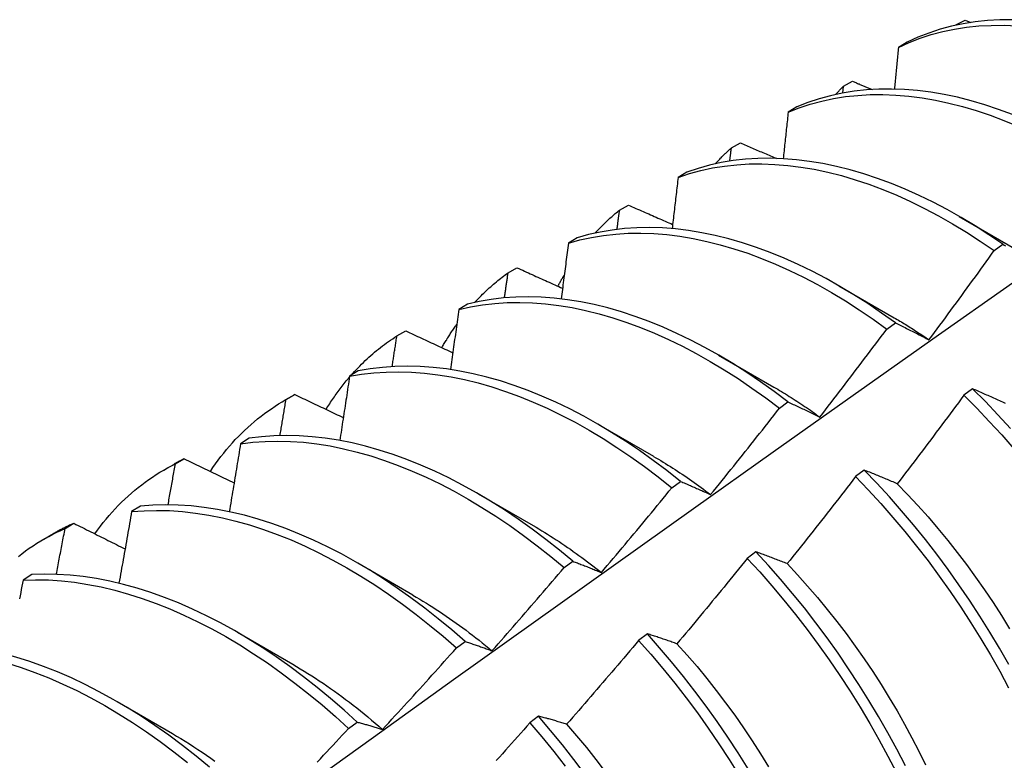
# Model space of a CAD drawing. Header units: inches. Extents: x 25 to 728, y 80 to 330.
# Tile 102 of 160: x 652.978 to 653.263, y 298.765 to 298.979. Entities that reach past the tile are written whole.
import ezdxf

# ---------------------------------------------------------------- set-up
doc = ezdxf.new("R2010")
doc.units = ezdxf.units.IN
doc.header["$MEASUREMENT"] = 0
doc.layers.add('Visible Edges(ANSI)', color=7, linetype='Continuous', lineweight=25)

msp = doc.modelspace()

# ---------------------------------------------------------------- linework, layer by layer
at = {"layer": 'Visible Edges(ANSI)'}
for p, q in [((653.24911, 298.97783), (653.25172, 298.97924)), ((653.25172, 298.97924), (653.25342, 298.97856)), ((653.24904, 298.97774), (653.24911, 298.97783)), ((653.24911, 298.97776), (653.24911, 298.97783)), ((653.23501, 298.97285), (653.23246, 298.97136)), ((653.21658, 298.96012), (653.21918, 298.96154)), ((653.21636, 298.95814), (653.21658, 298.96012)), ((653.2031, 298.95414), (653.20055, 298.95264)), ((653.18414, 298.94228), (653.18673, 298.94371)), ((653.17127, 298.93528), (653.16873, 298.93377)), ((653.15179, 298.9243), (653.15438, 298.92574)), ((653.25005, 298.92246), (653.26601, 298.91323)), ((653.13951, 298.91627), (653.13697, 298.91474)), ((653.26015, 298.9126), (653.26264, 298.91441)), ((653.11954, 298.90618), (653.12211, 298.90763)), ((653.21525, 298.90242), (653.23121, 298.89319)), ((653.10782, 298.89711), (653.10529, 298.89557)), ((653.2291, 298.88986), (653.23158, 298.89168)), ((653.08737, 298.88791), (653.08994, 298.88938)), ((653.18045, 298.88238), (653.19641, 298.87315)), ((653.07621, 298.87779), (653.07368, 298.87624)), ((653.25389, 298.87264), (653.25139, 298.87077)), ((653.05481, 298.86923), (653.0576, 298.87083)), ((653.05529, 298.8695), (653.05785, 298.87098)), ((653.05785, 298.87098), (653.0576, 298.87083)), ((653.19802, 298.867), (653.2005, 298.86883)), ((653.14565, 298.86235), (653.16161, 298.85311)), ((653.04465, 298.85833), (653.04213, 298.85676)), ((653.02001, 298.84919), (653.0228, 298.85079)), ((653.0233, 298.85094), (653.02585, 298.85243)), ((653.22259, 298.84912), (653.22008, 298.84723)), ((653.16691, 298.84402), (653.1694, 298.84586)), ((653.11085, 298.84231), (653.12682, 298.83307)), ((653.01316, 298.83871), (653.01064, 298.83713)), ((652.99138, 298.83224), (652.99393, 298.83374)), ((652.98522, 298.82915), (652.988, 298.83075)), ((653.19123, 298.8255), (653.18872, 298.8236)), ((653.07605, 298.82227), (653.09202, 298.81303)), ((653.13577, 298.82092), (653.13826, 298.82277)), ((652.98173, 298.81893), (652.97922, 298.81734)), ((653.04125, 298.80223), (653.05722, 298.79299)), ((653.15983, 298.80178), (653.15731, 298.79988)), ((653.1046, 298.79771), (653.10709, 298.79958)), ((653.00646, 298.78219), (653.02242, 298.77295)), ((653.07339, 298.7744), (653.07589, 298.77627)), ((653.12837, 298.77798), (653.12585, 298.77607))]:
    msp.add_line(p, q, dxfattribs=at)
at = {"layer": 'Visible Edges(ANSI)', "flags": 128}
for points in [[(653.2655, 298.97935), (653.26184, 298.97932), (653.25823, 298.97912), (653.25469, 298.97874), (653.25122, 298.97819), (653.24782, 298.97746), (653.24449, 298.97657), (653.24125, 298.9755), (653.23809, 298.97426), (653.23501, 298.97285)], [(653.23246, 298.97136), (653.23554, 298.97276), (653.2387, 298.97398), (653.24195, 298.97504), (653.24528, 298.97592), (653.24869, 298.97663), (653.25217, 298.97717), (653.25572, 298.97753), (653.25933, 298.97772), (653.263, 298.97774), (653.26672, 298.97759)], [(653.23246, 298.97136), (653.23241, 298.97086), (653.23236, 298.97036), (653.23232, 298.96986), (653.23227, 298.96936), (653.23222, 298.96885), (653.23217, 298.96835), (653.23213, 298.96785), (653.23208, 298.96735), (653.23203, 298.96685), (653.23198, 298.96634), (653.23194, 298.96584), (653.23189, 298.96534), (653.23184, 298.96484), (653.23179, 298.96433), (653.23174, 298.96383), (653.23169, 298.96333), (653.23164, 298.96282), (653.2316, 298.96232), (653.23155, 298.96182), (653.2315, 298.96131), (653.23145, 298.96081), (653.2314, 298.96031), (653.23135, 298.9598), (653.2313, 298.9593)], [(653.21918, 298.96154), (653.21941, 298.96145), (653.21965, 298.96135), (653.21989, 298.96125), (653.22013, 298.96115), (653.22037, 298.96105), (653.2206, 298.96095), (653.22084, 298.96085), (653.22108, 298.96076), (653.22132, 298.96066), (653.22155, 298.96056), (653.22179, 298.96046), (653.22203, 298.96036), (653.22227, 298.96026), (653.22251, 298.96016), (653.22274, 298.96007), (653.22298, 298.95997), (653.22322, 298.95987), (653.22346, 298.95977), (653.2237, 298.95967), (653.22393, 298.95957), (653.22417, 298.95948), (653.22441, 298.95938), (653.22465, 298.95928), (653.22489, 298.95918)], [(653.26544, 298.95193), (653.26144, 298.95343), (653.25745, 298.95476), (653.25349, 298.95592), (653.24955, 298.95692), (653.24565, 298.95774), (653.24179, 298.95839), (653.23797, 298.95887), (653.2342, 298.95918), (653.23048, 298.95931), (653.22682, 298.95927), (653.22322, 298.95906), (653.21968, 298.95867), (653.21621, 298.95811), (653.21282, 298.95737), (653.2095, 298.95647), (653.20626, 298.95539), (653.2031, 298.95414)], [(653.21424, 298.95771), (653.21433, 298.95781), (653.21443, 298.95791), (653.21452, 298.95802), (653.21462, 298.95812), (653.21472, 298.95822), (653.21481, 298.95832), (653.21491, 298.95843), (653.21501, 298.95853), (653.2151, 298.95863), (653.2152, 298.95873), (653.2153, 298.95883), (653.21539, 298.95893), (653.21549, 298.95903), (653.21559, 298.95913), (653.21569, 298.95923), (653.21579, 298.95933), (653.21588, 298.95943), (653.21598, 298.95953), (653.21608, 298.95963), (653.21618, 298.95973), (653.21628, 298.95983), (653.21638, 298.95993), (653.21648, 298.96002), (653.21658, 298.96012)], [(653.20055, 298.95264), (653.20372, 298.95387), (653.20696, 298.95494), (653.21029, 298.95583), (653.21369, 298.95655), (653.21716, 298.9571), (653.2207, 298.95748), (653.22431, 298.95768), (653.22798, 298.95771), (653.2317, 298.95756), (653.23548, 298.95724), (653.2393, 298.95675), (653.24316, 298.95608), (653.24706, 298.95525), (653.251, 298.95424), (653.25496, 298.95306), (653.25895, 298.95172), (653.26296, 298.95021), (653.26699, 298.94854)], [(653.20055, 298.95264), (653.2005, 298.95208), (653.20044, 298.95152), (653.20038, 298.95096), (653.20032, 298.9504), (653.20026, 298.94984), (653.2002, 298.94927), (653.20014, 298.94871), (653.20008, 298.94815), (653.20002, 298.94759), (653.19996, 298.94703), (653.1999, 298.94647), (653.19984, 298.94591), (653.19978, 298.94534), (653.19972, 298.94478), (653.19966, 298.94422), (653.1996, 298.94366), (653.19954, 298.9431), (653.19948, 298.94253), (653.19942, 298.94197), (653.19936, 298.94141), (653.1993, 298.94085), (653.19924, 298.94028), (653.19918, 298.93972), (653.19912, 298.93916)], [(653.17944, 298.93767), (653.17963, 298.93787), (653.17982, 298.93807), (653.18, 298.93827), (653.18019, 298.93847), (653.18038, 298.93867), (653.18058, 298.93887), (653.18077, 298.93907), (653.18096, 298.93927), (653.18115, 298.93946), (653.18135, 298.93966), (653.18154, 298.93985), (653.18174, 298.94004), (653.18193, 298.94024), (653.18213, 298.94043), (653.18233, 298.94062), (653.18253, 298.9408), (653.18273, 298.94099), (653.18293, 298.94118), (653.18313, 298.94137), (653.18333, 298.94155), (653.18353, 298.94173), (653.18373, 298.94192), (653.18393, 298.9421), (653.18414, 298.94228)], [(653.18367, 298.93846), (653.18369, 298.93862), (653.18371, 298.93878), (653.18373, 298.93894), (653.18375, 298.93909), (653.18377, 298.93925), (653.18379, 298.93941), (653.18381, 298.93957), (653.18383, 298.93973), (653.18385, 298.93989), (653.18387, 298.94005), (653.18389, 298.94021), (653.18391, 298.94037), (653.18393, 298.94053), (653.18395, 298.94069), (653.18396, 298.94085), (653.18398, 298.94101), (653.184, 298.94117), (653.18402, 298.94132), (653.18404, 298.94148), (653.18406, 298.94164), (653.18408, 298.9418), (653.1841, 298.94196), (653.18412, 298.94212), (653.18414, 298.94228)], [(653.18673, 298.94371), (653.18716, 298.94353), (653.1876, 298.94334), (653.18804, 298.94315), (653.18847, 298.94297), (653.18891, 298.94278), (653.18935, 298.94259), (653.18978, 298.94241), (653.19022, 298.94222), (653.19066, 298.94203), (653.1911, 298.94185), (653.19153, 298.94166), (653.19197, 298.94147), (653.19241, 298.94129), (653.19285, 298.9411), (653.19328, 298.94091), (653.19372, 298.94073), (653.19416, 298.94054), (653.1946, 298.94036), (653.19503, 298.94017), (653.19547, 298.93998), (653.19591, 298.9398), (653.19635, 298.93961), (653.19679, 298.93943), (653.19723, 298.93924)], [(653.26264, 298.91441), (653.25863, 298.91714), (653.25462, 298.91972), (653.25058, 298.92215), (653.24655, 298.92443), (653.2425, 298.92656), (653.23846, 298.92853), (653.23443, 298.93034), (653.23041, 298.93199), (653.2264, 298.93347), (653.22241, 298.93479), (653.21845, 298.93595), (653.21452, 298.93693), (653.21062, 298.93775), (653.20677, 298.93839), (653.20295, 298.93886), (653.19918, 298.93915), (653.19547, 298.93928), (653.19181, 298.93923), (653.18821, 298.939), (653.18468, 298.9386), (653.18121, 298.93803), (653.17782, 298.93729), (653.1745, 298.93637), (653.17127, 298.93528)], [(653.16873, 298.93377), (653.17197, 298.93484), (653.17529, 298.93575), (653.17869, 298.93648), (653.18216, 298.93704), (653.18569, 298.93742), (653.1893, 298.93763), (653.19296, 298.93767), (653.19668, 298.93753), (653.20045, 298.93722), (653.20427, 298.93674), (653.20813, 298.93609), (653.21203, 298.93526), (653.21597, 298.93426), (653.21993, 298.9331), (653.22392, 298.93177), (653.22793, 298.93027), (653.23195, 298.92861), (653.23598, 298.92678), (653.24002, 298.9248), (653.24407, 298.92266), (653.2481, 298.92037), (653.25213, 298.91793), (653.25615, 298.91534), (653.26015, 298.9126)], [(653.16873, 298.93377), (653.16866, 298.93315), (653.16858, 298.93253), (653.16851, 298.93192), (653.16844, 298.9313), (653.16837, 298.93068), (653.1683, 298.93006), (653.16823, 298.92945), (653.16815, 298.92883), (653.16808, 298.92821), (653.16801, 298.92759), (653.16794, 298.92697), (653.16786, 298.92636), (653.16779, 298.92574), (653.16772, 298.92512), (653.16765, 298.9245), (653.16757, 298.92388), (653.1675, 298.92326), (653.16743, 298.92264), (653.16735, 298.92203), (653.16728, 298.92141), (653.1672, 298.92079), (653.16713, 298.92017), (653.16706, 298.91955), (653.16698, 298.91893)], [(653.14464, 298.91763), (653.14492, 298.91793), (653.1452, 298.91823), (653.14549, 298.91853), (653.14577, 298.91883), (653.14606, 298.91912), (653.14635, 298.91941), (653.14663, 298.9197), (653.14693, 298.91999), (653.14722, 298.92028), (653.14751, 298.92056), (653.14781, 298.92084), (653.14811, 298.92112), (653.1484, 298.9214), (653.14871, 298.92167), (653.14901, 298.92195), (653.14931, 298.92222), (653.14962, 298.92248), (653.14992, 298.92275), (653.15023, 298.92301), (653.15054, 298.92327), (653.15085, 298.92353), (653.15116, 298.92379), (653.15148, 298.92405), (653.15179, 298.9243)], [(653.15106, 298.91872), (653.15109, 298.91895), (653.15112, 298.91918), (653.15115, 298.91942), (653.15118, 298.91965), (653.15121, 298.91988), (653.15124, 298.92011), (653.15127, 298.92035), (653.1513, 298.92058), (653.15133, 298.92081), (653.15136, 298.92104), (653.15139, 298.92128), (653.15142, 298.92151), (653.15146, 298.92174), (653.15149, 298.92197), (653.15152, 298.92221), (653.15155, 298.92244), (653.15158, 298.92267), (653.15161, 298.9229), (653.15164, 298.92314), (653.15167, 298.92337), (653.1517, 298.9236), (653.15173, 298.92383), (653.15176, 298.92407), (653.15179, 298.9243)], [(653.15438, 298.92574), (653.1549, 298.92551), (653.15543, 298.92527), (653.15596, 298.92504), (653.15649, 298.92481), (653.15702, 298.92457), (653.15755, 298.92434), (653.15809, 298.92411), (653.15862, 298.92388), (653.15915, 298.92364), (653.15968, 298.92341), (653.16021, 298.92318), (653.16074, 298.92294), (653.16127, 298.92271), (653.1618, 298.92248), (653.16234, 298.92224), (653.16287, 298.92201), (653.1634, 298.92178), (653.16393, 298.92155), (653.16446, 298.92131), (653.165, 298.92108), (653.16553, 298.92085), (653.16606, 298.92062), (653.1666, 298.92038), (653.16713, 298.92015)], [(653.23158, 298.89168), (653.2276, 298.89454), (653.2236, 298.89726), (653.21958, 298.89983), (653.21555, 298.90225), (653.21151, 298.90452), (653.20747, 298.90664), (653.20343, 298.9086), (653.19939, 298.9104), (653.19537, 298.91204), (653.19136, 298.91352), (653.18738, 298.91483), (653.18342, 298.91597), (653.17949, 298.91695), (653.1756, 298.91775), (653.17174, 298.91838), (653.16793, 298.91884), (653.16416, 298.91913), (653.16045, 298.91924), (653.15679, 298.91918), (653.1532, 298.91894), (653.14967, 298.91854), (653.14621, 298.91795), (653.14282, 298.9172), (653.13951, 298.91627)], [(653.13697, 298.91474), (653.14029, 298.91566), (653.14368, 298.9164), (653.14715, 298.91697), (653.15068, 298.91736), (653.15428, 298.91759), (653.15794, 298.91763), (653.16166, 298.91751), (653.16543, 298.91721), (653.16924, 298.91674), (653.1731, 298.91609), (653.177, 298.91527), (653.18093, 298.91429), (653.18489, 298.91313), (653.18888, 298.91181), (653.19289, 298.91032), (653.19691, 298.90867), (653.20095, 298.90686), (653.20499, 298.90488), (653.20903, 298.90275), (653.21307, 298.90047), (653.2171, 298.89804), (653.22112, 298.89545), (653.22512, 298.89273), (653.2291, 298.88986)], [(653.13697, 298.91474), (653.13689, 298.91407), (653.1368, 298.9134), (653.13672, 298.91273), (653.13663, 298.91206), (653.13655, 298.91139), (653.13646, 298.91072), (653.13638, 298.91005), (653.13629, 298.90937), (653.1362, 298.9087), (653.13612, 298.90803), (653.13603, 298.90736), (653.13595, 298.90669), (653.13586, 298.90601), (653.13577, 298.90534), (653.13568, 298.90467), (653.1356, 298.904), (653.13551, 298.90332), (653.13542, 298.90265), (653.13533, 298.90198), (653.13525, 298.9013), (653.13516, 298.90063), (653.13507, 298.89996), (653.13498, 298.89928), (653.13489, 298.89861)], [(653.2413, 298.88679), (653.2421, 298.88785), (653.24289, 298.88892), (653.24369, 298.88999), (653.24448, 298.89106), (653.24527, 298.89213), (653.24606, 298.8932), (653.24685, 298.89428), (653.24764, 298.89535), (653.24843, 298.89642), (653.24922, 298.8975), (653.25, 298.89857), (653.25079, 298.89965), (653.25157, 298.90072), (653.25236, 298.9018), (653.25314, 298.90288), (653.25392, 298.90395), (653.25471, 298.90503), (653.25549, 298.90611), (653.25627, 298.90719), (653.25704, 298.90827), (653.25782, 298.90935), (653.2586, 298.91043), (653.25938, 298.91152), (653.26015, 298.9126)], [(653.26264, 298.91441), (653.26305, 298.9142), (653.26347, 298.91398)], [(653.12211, 298.90763), (653.12266, 298.90738), (653.12321, 298.90713), (653.12376, 298.90689), (653.1243, 298.90664), (653.12485, 298.90639), (653.1254, 298.90614), (653.12595, 298.90589), (653.1265, 298.90565), (653.12704, 298.9054), (653.12759, 298.90515), (653.12814, 298.9049), (653.12869, 298.90466), (653.12924, 298.90441), (653.12979, 298.90416), (653.13034, 298.90391), (653.13089, 298.90366), (653.13144, 298.90342), (653.13199, 298.90317), (653.13254, 298.90292), (653.13309, 298.90267), (653.13364, 298.90243), (653.13419, 298.90218), (653.13474, 298.90193), (653.1353, 298.90169)], [(653.10984, 298.89759), (653.11021, 298.89799), (653.11059, 298.89839), (653.11097, 298.89878), (653.11135, 298.89917), (653.11173, 298.89956), (653.11212, 298.89995), (653.11251, 298.90032), (653.1129, 298.9007), (653.1133, 298.90107), (653.11369, 298.90144), (653.11409, 298.9018), (653.1145, 298.90216), (653.1149, 298.90252), (653.11531, 298.90287), (653.11572, 298.90322), (653.11614, 298.90356), (653.11655, 298.90391), (653.11697, 298.90424), (653.11739, 298.90457), (653.11782, 298.9049), (653.11824, 298.90523), (653.11867, 298.90555), (653.1191, 298.90586), (653.11954, 298.90618)], [(653.1185, 298.89891), (653.11854, 298.89922), (653.11859, 298.89952), (653.11863, 298.89982), (653.11867, 298.90012), (653.11872, 298.90043), (653.11876, 298.90073), (653.1188, 298.90103), (653.11885, 298.90134), (653.11889, 298.90164), (653.11893, 298.90194), (653.11898, 298.90224), (653.11902, 298.90255), (653.11906, 298.90285), (653.11911, 298.90315), (653.11915, 298.90345), (653.11919, 298.90376), (653.11924, 298.90406), (653.11928, 298.90436), (653.11932, 298.90466), (653.11936, 298.90497), (653.11941, 298.90527), (653.11945, 298.90557), (653.11949, 298.90587), (653.11954, 298.90618)], [(653.13395, 298.90229), (653.13403, 298.90243), (653.1341, 298.90257), (653.13418, 298.90271), (653.13425, 298.90285), (653.13433, 298.90299), (653.13441, 298.90313), (653.13448, 298.90327), (653.13456, 298.90341), (653.13463, 298.90355), (653.13471, 298.90369), (653.13479, 298.90383), (653.13486, 298.90397), (653.13494, 298.90411), (653.13502, 298.90425), (653.1351, 298.90439), (653.13518, 298.90453), (653.13525, 298.90466), (653.13533, 298.9048), (653.13541, 298.90494), (653.13549, 298.90508), (653.13557, 298.90521), (653.13565, 298.90535), (653.13573, 298.90549), (653.13581, 298.90562)], [(652.82437, 298.58634), (652.84779, 298.60342), (652.87118, 298.62045), (652.89454, 298.63745), (652.91788, 298.65441), (652.94119, 298.67133), (652.96447, 298.68821), (652.98774, 298.70505), (653.01098, 298.72184), (653.03419, 298.73858), (653.05739, 298.75528), (653.08057, 298.77194), (653.10373, 298.78854), (653.12688, 298.80509), (653.15001, 298.82159), (653.17313, 298.83804), (653.19623, 298.85444), (653.21933, 298.87078), (653.24241, 298.88707), (653.26548, 298.9033)], [(653.2005, 298.86883), (653.19655, 298.87182), (653.19256, 298.87467), (653.18856, 298.87737), (653.18454, 298.87994), (653.18051, 298.88235), (653.17647, 298.88461), (653.17243, 298.88672), (653.16839, 298.88867), (653.16436, 298.89047), (653.16033, 298.8921), (653.15633, 298.89356), (653.15235, 298.89486), (653.14839, 298.896), (653.14446, 298.89696), (653.14057, 298.89775), (653.13671, 298.89837), (653.1329, 298.89882), (653.12914, 298.8991), (653.12543, 298.8992), (653.12178, 298.89913), (653.11819, 298.89889), (653.11466, 298.89847), (653.11121, 298.89787), (653.10782, 298.89711)], [(653.10529, 298.89557), (653.10519, 298.89485), (653.10509, 298.89412), (653.10499, 298.8934), (653.10489, 298.89268), (653.10479, 298.89196), (653.10469, 298.89123), (653.10459, 298.89051), (653.10449, 298.88979), (653.10439, 298.88906), (653.10429, 298.88834), (653.10419, 298.88762), (653.10408, 298.88689), (653.10398, 298.88617), (653.10388, 298.88545), (653.10378, 298.88472), (653.10368, 298.884), (653.10357, 298.88327), (653.10347, 298.88255), (653.10337, 298.88182), (653.10326, 298.8811), (653.10316, 298.88037), (653.10306, 298.87965), (653.10295, 298.87892), (653.10285, 298.8782)], [(653.10529, 298.89557), (653.10868, 298.89632), (653.11214, 298.8969), (653.11567, 298.89731), (653.11927, 298.89754), (653.12293, 298.8976), (653.12664, 298.89748), (653.1304, 298.89719), (653.13422, 298.89673), (653.13807, 298.8961), (653.14197, 298.89529), (653.1459, 298.89431), (653.14986, 298.89317), (653.15385, 298.89185), (653.15785, 298.89038), (653.16187, 298.88873), (653.16591, 298.88693), (653.16995, 298.88497), (653.17399, 298.88284), (653.17803, 298.88057), (653.18206, 298.87815), (653.18608, 298.87557), (653.19008, 298.87285), (653.19406, 298.86999), (653.19802, 298.867)], [(653.23121, 298.8932), (653.23163, 298.89295), (653.23206, 298.8927), (653.23248, 298.89245), (653.2329, 298.8922), (653.23332, 298.89195), (653.23374, 298.89169), (653.23417, 298.89144), (653.23459, 298.89118), (653.23501, 298.89092), (653.23543, 298.89065), (653.23585, 298.89039), (653.23627, 298.89012), (653.23669, 298.88985), (653.23711, 298.88958), (653.23753, 298.88931), (653.23795, 298.88904), (653.23837, 298.88876), (653.23879, 298.88849), (653.23921, 298.88821), (653.23963, 298.88793), (653.24005, 298.88764), (653.24047, 298.88736), (653.24089, 298.88707), (653.2413, 298.88679)], [(653.1004, 298.88452), (653.10057, 298.88482), (653.10073, 298.88511), (653.1009, 298.8854), (653.10107, 298.88569), (653.10125, 298.88598), (653.10142, 298.88627), (653.10159, 298.88656), (653.10177, 298.88684), (653.10194, 298.88713), (653.10212, 298.88741), (653.1023, 298.88769), (653.10247, 298.88797), (653.10265, 298.88825), (653.10283, 298.88853), (653.10302, 298.88881), (653.1032, 298.88908), (653.10338, 298.88936), (653.10357, 298.88963), (653.10375, 298.8899), (653.10394, 298.89018), (653.10413, 298.89045), (653.10431, 298.89071), (653.1045, 298.89098), (653.10469, 298.89125)], [(653.20973, 298.86446), (653.21055, 298.86551), (653.21136, 298.86656), (653.21218, 298.86761), (653.21299, 298.86867), (653.21381, 298.86972), (653.21462, 298.87077), (653.21543, 298.87183), (653.21624, 298.87288), (653.21705, 298.87394), (653.21786, 298.875), (653.21867, 298.87605), (653.21947, 298.87711), (653.22028, 298.87817), (653.22109, 298.87923), (653.22189, 298.88029), (653.22269, 298.88135), (653.2235, 298.88241), (653.2243, 298.88347), (653.2251, 298.88454), (653.2259, 298.8856), (653.2267, 298.88666), (653.2275, 298.88773), (653.2283, 298.88879), (653.2291, 298.88986)], [(653.23158, 298.89168), (653.23198, 298.89149), (653.23237, 298.89129), (653.23277, 298.8911), (653.23317, 298.8909), (653.23357, 298.8907), (653.23397, 298.89051), (653.23437, 298.89031), (653.23477, 298.89011), (653.23518, 298.88991), (653.23558, 298.8897), (653.23598, 298.8895), (653.23639, 298.8893), (653.23679, 298.88909), (653.2372, 298.88889), (653.23761, 298.88868), (653.23802, 298.88848), (653.23842, 298.88827), (653.23883, 298.88806), (653.23924, 298.88785), (653.23965, 298.88764), (653.24006, 298.88743), (653.24048, 298.88721), (653.24089, 298.887), (653.2413, 298.88679)], [(653.0741, 298.8765), (653.0746, 298.87706), (653.0751, 298.87761), (653.07561, 298.87815), (653.07612, 298.87869), (653.07663, 298.87922), (653.07716, 298.87974), (653.07768, 298.88026), (653.07821, 298.88077), (653.07875, 298.88127), (653.07929, 298.88176), (653.07984, 298.88225), (653.08039, 298.88273), (653.08094, 298.8832), (653.0815, 298.88366), (653.08207, 298.88412), (653.08264, 298.88457), (653.08322, 298.88502), (653.0838, 298.88545), (653.08438, 298.88588), (653.08497, 298.8863), (653.08556, 298.88671), (653.08616, 298.88712), (653.08676, 298.88752), (653.08737, 298.88791)], [(653.086, 298.87904), (653.08606, 298.87941), (653.08612, 298.87978), (653.08617, 298.88015), (653.08623, 298.88052), (653.08629, 298.88089), (653.08635, 298.88126), (653.0864, 298.88163), (653.08646, 298.882), (653.08652, 298.88237), (653.08658, 298.88274), (653.08663, 298.88311), (653.08669, 298.88348), (653.08675, 298.88385), (653.0868, 298.88422), (653.08686, 298.88459), (653.08692, 298.88496), (653.08697, 298.88533), (653.08703, 298.8857), (653.08709, 298.88606), (653.08714, 298.88643), (653.0872, 298.8868), (653.08726, 298.88717), (653.08731, 298.88754), (653.08737, 298.88791)], [(653.08994, 298.88938), (653.0905, 298.88911), (653.09107, 298.88885), (653.09163, 298.88859), (653.0922, 298.88833), (653.09276, 298.88806), (653.09333, 298.8878), (653.0939, 298.88754), (653.09446, 298.88727), (653.09503, 298.88701), (653.09559, 298.88675), (653.09616, 298.88649), (653.09673, 298.88622), (653.09729, 298.88596), (653.09786, 298.8857), (653.09843, 298.88544), (653.099, 298.88517), (653.09956, 298.88491), (653.10013, 298.88465), (653.1007, 298.88439), (653.10127, 298.88412), (653.10184, 298.88386), (653.10241, 298.8836), (653.10297, 298.88334), (653.10354, 298.88307)], [(653.1694, 298.84586), (653.16547, 298.84897), (653.16151, 298.85195), (653.15753, 298.85479), (653.15352, 298.85749), (653.1495, 298.86004), (653.14547, 298.86245), (653.14143, 298.8647), (653.13739, 298.8668), (653.13335, 298.86874), (653.12932, 298.87053), (653.1253, 298.87215), (653.12129, 298.8736), (653.11731, 298.87489), (653.11335, 298.87602), (653.10943, 298.87697), (653.10554, 298.87775), (653.10169, 298.87837), (653.09788, 298.87881), (653.09412, 298.87907), (653.09042, 298.87916), (653.08677, 298.87908), (653.08318, 298.87883), (653.07966, 298.8784), (653.07621, 298.87779)], [(653.06689, 298.86668), (653.06715, 298.86709), (653.06741, 298.86751), (653.06767, 298.86792), (653.06793, 298.86833), (653.06819, 298.86873), (653.06846, 298.86914), (653.06873, 298.86954), (653.069, 298.86994), (653.06928, 298.87034), (653.06955, 298.87073), (653.06983, 298.87112), (653.07011, 298.87151), (653.07039, 298.8719), (653.07068, 298.87228), (653.07097, 298.87266), (653.07125, 298.87304), (653.07155, 298.87341), (653.07184, 298.87379), (653.07213, 298.87416), (653.07243, 298.87453), (653.07273, 298.87489), (653.07303, 298.87525), (653.07333, 298.87561), (653.07364, 298.87597)], [(653.07368, 298.87624), (653.07356, 298.87547), (653.07345, 298.8747), (653.07333, 298.87393), (653.07322, 298.87316), (653.0731, 298.87239), (653.07298, 298.87161), (653.07287, 298.87084), (653.07275, 298.87007), (653.07263, 298.8693), (653.07251, 298.86852), (653.0724, 298.86775), (653.07228, 298.86698), (653.07216, 298.86621), (653.07204, 298.86543), (653.07192, 298.86466), (653.0718, 298.86389), (653.07168, 298.86311), (653.07157, 298.86234), (653.07145, 298.86157), (653.07133, 298.86079), (653.07121, 298.86002), (653.07109, 298.85925), (653.07096, 298.85847), (653.07084, 298.8577)], [(653.07368, 298.87624), (653.07714, 298.87683), (653.08066, 298.87725), (653.08426, 298.87749), (653.08791, 298.87756), (653.09162, 298.87745), (653.09538, 298.87718), (653.09919, 298.87672), (653.10305, 298.8761), (653.10694, 298.8753), (653.11087, 298.87434), (653.11483, 298.8732), (653.11881, 298.8719), (653.12282, 298.87043), (653.12684, 298.8688), (653.13087, 298.867), (653.13491, 298.86505), (653.13895, 298.86294), (653.14299, 298.86067), (653.14702, 298.85825), (653.15104, 298.85569), (653.15505, 298.85298), (653.15903, 298.85013), (653.16298, 298.84714), (653.16691, 298.84402)], [(653.19641, 298.87314), (653.19697, 298.87282), (653.19753, 298.87249), (653.19809, 298.87216), (653.19864, 298.87183), (653.1992, 298.87149), (653.19976, 298.87115), (653.20032, 298.8708), (653.20087, 298.87045), (653.20143, 298.8701), (653.20199, 298.86975), (653.20254, 298.86939), (653.2031, 298.86903), (653.20365, 298.86867), (653.20421, 298.8683), (653.20476, 298.86793), (653.20532, 298.86756), (653.20587, 298.86718), (653.20642, 298.8668), (653.20698, 298.86642), (653.20753, 298.86604), (653.20808, 298.86565), (653.20863, 298.86525), (653.20918, 298.86486), (653.20973, 298.86446)], [(653.26347, 298.86837), (653.26304, 298.86856), (653.26262, 298.86876), (653.2622, 298.86895), (653.26177, 298.86914), (653.26135, 298.86933), (653.26093, 298.86952), (653.26051, 298.86971), (653.26009, 298.8699), (653.25967, 298.87009), (653.25925, 298.87028), (653.25883, 298.87047), (653.25842, 298.87065), (653.258, 298.87084), (653.25759, 298.87102), (653.25717, 298.8712), (653.25676, 298.87139), (653.25635, 298.87157), (653.25593, 298.87175), (653.25552, 298.87193), (653.25511, 298.87211), (653.2547, 298.87229), (653.2543, 298.87247), (653.25389, 298.87264)], [(653.26486, 298.86119), (653.26126, 298.86512), (653.2576, 298.86893), (653.25389, 298.87264)], [(653.05785, 298.87098), (653.05844, 298.8707), (653.05902, 298.87042), (653.0596, 298.87015), (653.06018, 298.86987), (653.06076, 298.86959), (653.06135, 298.86931), (653.06193, 298.86903), (653.06251, 298.86876), (653.06309, 298.86848), (653.06368, 298.8682), (653.06426, 298.86792), (653.06485, 298.86765), (653.06543, 298.86737), (653.06601, 298.86709), (653.0666, 298.86681), (653.06718, 298.86654), (653.06777, 298.86626), (653.06835, 298.86598), (653.06894, 298.8657), (653.06952, 298.86543), (653.07011, 298.86515), (653.0707, 298.86487), (653.07128, 298.86459), (653.07187, 298.86432)], [(653.25139, 298.87077), (653.25059, 298.86969), (653.2498, 298.86862), (653.249, 298.86754), (653.24821, 298.86647), (653.24741, 298.8654), (653.24661, 298.86433), (653.24581, 298.86326), (653.24501, 298.86219), (653.24421, 298.86112), (653.24341, 298.86005), (653.24261, 298.85898), (653.24181, 298.85792), (653.241, 298.85685), (653.2402, 298.85578), (653.23939, 298.85472), (653.23859, 298.85366), (653.23778, 298.85259), (653.23697, 298.85153), (653.23616, 298.85047), (653.23535, 298.8494), (653.23454, 298.84834), (653.23373, 298.84728), (653.23292, 298.84622), (653.23211, 298.84517)], [(653.25139, 298.87077), (653.2551, 298.86705), (653.25875, 298.86322), (653.26235, 298.85929), (653.26587, 298.85526)], [(653.03342, 298.84874), (653.03416, 298.84984), (653.03492, 298.85092), (653.03569, 298.85198), (653.03647, 298.85302), (653.03727, 298.85404), (653.03809, 298.85504), (653.03892, 298.85602), (653.03977, 298.85698), (653.04063, 298.85793), (653.04151, 298.85885), (653.0424, 298.85975), (653.04331, 298.86062), (653.04423, 298.86148), (653.04517, 298.86232), (653.04612, 298.86313), (653.04708, 298.86393), (653.04806, 298.8647), (653.04905, 298.86545), (653.05006, 298.86618), (653.05108, 298.86689), (653.05211, 298.86758), (653.05316, 298.86824), (653.05422, 298.86888), (653.05529, 298.8695)], [(653.05356, 298.8591), (653.05363, 298.85953), (653.05371, 298.85997), (653.05378, 298.8604), (653.05385, 298.86083), (653.05392, 298.86127), (653.054, 298.8617), (653.05407, 298.86214), (653.05414, 298.86257), (653.05421, 298.863), (653.05429, 298.86344), (653.05436, 298.86387), (653.05443, 298.8643), (653.0545, 298.86474), (653.05458, 298.86517), (653.05465, 298.8656), (653.05472, 298.86604), (653.05479, 298.86647), (653.05486, 298.8669), (653.05493, 298.86734), (653.05501, 298.86777), (653.05508, 298.8682), (653.05515, 298.86864), (653.05522, 298.86907), (653.05529, 298.8695)], [(653.17814, 298.84203), (653.17898, 298.84306), (653.17981, 298.8441), (653.18065, 298.84513), (653.18148, 298.84616), (653.18232, 298.8472), (653.18315, 298.84823), (653.18399, 298.84927), (653.18482, 298.85031), (653.18565, 298.85135), (653.18648, 298.85238), (653.18731, 298.85342), (653.18814, 298.85446), (653.18897, 298.8555), (653.18979, 298.85655), (653.19062, 298.85759), (653.19144, 298.85863), (653.19227, 298.85967), (653.19309, 298.86072), (653.19391, 298.86176), (653.19474, 298.86281), (653.19556, 298.86385), (653.19638, 298.8649), (653.1972, 298.86595), (653.19802, 298.867)], [(653.2005, 298.86883), (653.20088, 298.86866), (653.20126, 298.86849), (653.20163, 298.86831), (653.20201, 298.86814), (653.20239, 298.86796), (653.20277, 298.86779), (653.20315, 298.86761), (653.20353, 298.86743), (653.20391, 298.86725), (653.2043, 298.86707), (653.20468, 298.86689), (653.20506, 298.86671), (653.20545, 298.86653), (653.20583, 298.86635), (653.20622, 298.86616), (653.20661, 298.86598), (653.207, 298.86579), (653.20738, 298.8656), (653.20777, 298.86541), (653.20816, 298.86523), (653.20855, 298.86504), (653.20895, 298.86485), (653.20934, 298.86465), (653.20973, 298.86446)], [(653.13826, 298.82277), (653.13437, 298.82601), (653.13044, 298.82911), (653.12648, 298.83208), (653.12249, 298.83492), (653.11849, 298.83761), (653.11447, 298.84015), (653.11043, 298.84255), (653.10639, 298.84479), (653.10235, 298.84688), (653.09831, 298.84882), (653.09428, 298.85059), (653.09026, 298.8522), (653.08626, 298.85365), (653.08228, 298.85493), (653.07832, 298.85604), (653.0744, 298.85698), (653.07051, 298.85776), (653.06666, 298.85836), (653.06286, 298.85879), (653.0591, 298.85904), (653.0554, 298.85912), (653.05175, 298.85903), (653.04817, 298.85877), (653.04465, 298.85833)], [(653.04213, 298.85676), (653.042, 298.85595), (653.04187, 298.85513), (653.04173, 298.85431), (653.0416, 298.85349), (653.04147, 298.85267), (653.04133, 298.85185), (653.0412, 298.85104), (653.04106, 298.85022), (653.04093, 298.8494), (653.04079, 298.84858), (653.04066, 298.84776), (653.04052, 298.84694), (653.04039, 298.84612), (653.04025, 298.8453), (653.04012, 298.84448), (653.03998, 298.84366), (653.03984, 298.84284), (653.03971, 298.84202), (653.03957, 298.8412), (653.03943, 298.84038), (653.03929, 298.83956), (653.03916, 298.83874), (653.03902, 298.83792), (653.03888, 298.8371)], [(653.04213, 298.85676), (653.04565, 298.85719), (653.04924, 298.85744), (653.05289, 298.85752), (653.0566, 298.85743), (653.06036, 298.85716), (653.06417, 298.85672), (653.06802, 298.8561), (653.07191, 298.85532), (653.07584, 298.85436), (653.07979, 298.85323), (653.08377, 298.85194), (653.08778, 298.85048), (653.0918, 298.84886), (653.09583, 298.84707), (653.09987, 298.84513), (653.10391, 298.84303), (653.10795, 298.84077), (653.11198, 298.83836), (653.11601, 298.83581), (653.12001, 298.83311), (653.12399, 298.83026), (653.12795, 298.82728), (653.13188, 298.82417), (653.13577, 298.82092)], [(653.16163, 298.85309), (653.16232, 298.85268), (653.16301, 298.85228), (653.16371, 298.85186), (653.1644, 298.85145), (653.16509, 298.85102), (653.16579, 298.85059), (653.16648, 298.85016), (653.16717, 298.84972), (653.16786, 298.84928), (653.16855, 298.84883), (653.16924, 298.84838), (653.16993, 298.84792), (653.17062, 298.84745), (653.17131, 298.84698), (653.17199, 298.84651), (653.17268, 298.84603), (653.17336, 298.84555), (653.17405, 298.84506), (653.17473, 298.84457), (653.17542, 298.84407), (653.1761, 298.84357), (653.17678, 298.84306), (653.17746, 298.84255), (653.17814, 298.84203)], [(653, 298.83071), (653.00079, 298.8318), (653.00159, 298.83288), (653.00242, 298.83393), (653.00326, 298.83496), (653.00412, 298.83598), (653.00499, 298.83697), (653.00588, 298.83793), (653.00678, 298.83888), (653.0077, 298.83981), (653.00864, 298.84071), (653.00959, 298.84159), (653.01056, 298.84245), (653.01154, 298.84328), (653.01254, 298.84409), (653.01355, 298.84488), (653.01457, 298.84565), (653.01562, 298.84639), (653.01667, 298.84711), (653.01774, 298.84781), (653.01882, 298.84849), (653.01992, 298.84914), (653.02103, 298.84976), (653.02216, 298.85037), (653.0233, 298.85094)], [(653.02118, 298.83908), (653.02126, 298.83958), (653.02135, 298.84007), (653.02144, 298.84057), (653.02153, 298.84106), (653.02162, 298.84156), (653.02171, 298.84205), (653.0218, 298.84255), (653.02189, 298.84304), (653.02198, 298.84353), (653.02207, 298.84403), (653.02215, 298.84452), (653.02224, 298.84502), (653.02233, 298.84551), (653.02242, 298.84601), (653.02251, 298.8465), (653.0226, 298.84699), (653.02268, 298.84749), (653.02277, 298.84798), (653.02286, 298.84848), (653.02295, 298.84897), (653.02303, 298.84946), (653.02312, 298.84996), (653.02321, 298.85045), (653.0233, 298.85094)], [(653.02585, 298.85243), (653.02572, 298.85237), (653.02559, 298.8523), (653.02546, 298.85224), (653.02534, 298.85217), (653.02521, 298.85211), (653.02508, 298.85204), (653.02495, 298.85197), (653.02482, 298.85191), (653.02469, 298.85184), (653.02457, 298.85177), (653.02444, 298.8517), (653.02431, 298.85164), (653.02419, 298.85157), (653.02406, 298.8515), (653.02393, 298.85143), (653.0238, 298.85136), (653.02368, 298.85129), (653.02355, 298.85122), (653.02343, 298.85115), (653.0233, 298.85108), (653.02317, 298.85101), (653.02305, 298.85094), (653.02292, 298.85086), (653.0228, 298.85079)], [(653.02585, 298.85243), (653.02645, 298.85214), (653.02705, 298.85185), (653.02765, 298.85156), (653.02825, 298.85126), (653.02884, 298.85097), (653.02944, 298.85068), (653.03004, 298.85039), (653.03064, 298.85009), (653.03124, 298.8498), (653.03184, 298.84951), (653.03244, 298.84921), (653.03304, 298.84892), (653.03364, 298.84863), (653.03425, 298.84834), (653.03485, 298.84804), (653.03545, 298.84775), (653.03605, 298.84746), (653.03665, 298.84717), (653.03725, 298.84687), (653.03786, 298.84658), (653.03846, 298.84629), (653.03906, 298.846), (653.03967, 298.8457), (653.04027, 298.84541)], [(653.22008, 298.84723), (653.21926, 298.84618), (653.21845, 298.84512), (653.21763, 298.84407), (653.21681, 298.84301), (653.21599, 298.84196), (653.21517, 298.8409), (653.21435, 298.83985), (653.21353, 298.8388), (653.21271, 298.83775), (653.21189, 298.8367), (653.21106, 298.83565), (653.21024, 298.8346), (653.20941, 298.83355), (653.20859, 298.83251), (653.20776, 298.83146), (653.20693, 298.83042), (653.2061, 298.82937), (653.20527, 298.82833), (653.20444, 298.82728), (653.20361, 298.82624), (653.20278, 298.8252), (653.20195, 298.82416), (653.20111, 298.82312), (653.20028, 298.82208)], [(653.22008, 298.84723), (653.22374, 298.84341), (653.22734, 298.83949), (653.23087, 298.83546), (653.23433, 298.83135), (653.23772, 298.82714), (653.24104, 298.82285), (653.24427, 298.81849), (653.24742, 298.81404), (653.25048, 298.80954), (653.25345, 298.80497), (653.25632, 298.80034), (653.2591, 298.79567), (653.26177, 298.79095), (653.26434, 298.7862)], [(653.23211, 298.84517), (653.2317, 298.84534), (653.2313, 298.84551), (653.23089, 298.84569), (653.23049, 298.84586), (653.23009, 298.84603), (653.22969, 298.8462), (653.22928, 298.84637), (653.22888, 298.84654), (653.22848, 298.8467), (653.22809, 298.84687), (653.22769, 298.84704), (653.22729, 298.8472), (653.22689, 298.84736), (653.2265, 298.84753), (653.2261, 298.84769), (653.22571, 298.84785), (653.22532, 298.84801), (653.22492, 298.84817), (653.22453, 298.84833), (653.22414, 298.84849), (653.22375, 298.84865), (653.22336, 298.84881), (653.22297, 298.84896), (653.22259, 298.84912)], [(653.26436, 298.79291), (653.26167, 298.79763), (653.25889, 298.8023), (653.25601, 298.80692), (653.25303, 298.81148), (653.24997, 298.81598), (653.24681, 298.82042), (653.24357, 298.82478), (653.24025, 298.82906), (653.23686, 298.83326), (653.23339, 298.83737), (653.22985, 298.84139), (653.22625, 298.84531), (653.22259, 298.84912)], [(653.1694, 298.84586), (653.16976, 298.84571), (653.17011, 298.84556), (653.17047, 298.84541), (653.17083, 298.84526), (653.17119, 298.84511), (653.17154, 298.84495), (653.1719, 298.8448), (653.17227, 298.84464), (653.17263, 298.84449), (653.17299, 298.84433), (653.17335, 298.84417), (653.17372, 298.84401), (653.17408, 298.84385), (653.17445, 298.84369), (653.17481, 298.84353), (653.17518, 298.84337), (653.17555, 298.8432), (653.17591, 298.84304), (653.17628, 298.84287), (653.17665, 298.84271), (653.17702, 298.84254), (653.17739, 298.84237), (653.17777, 298.8422), (653.17814, 298.84203)], [(653.23211, 298.84517), (653.23513, 298.84206), (653.23811, 298.83886), (653.24103, 298.83559), (653.2439, 298.83224), (653.24672, 298.82882), (653.24947, 298.82534), (653.25217, 298.82179), (653.2548, 298.81818), (653.25736, 298.81452), (653.25985, 298.81081), (653.26227, 298.80706), (653.26462, 298.80327)], [(653.14652, 298.8195), (653.14738, 298.82051), (653.14824, 298.82153), (653.1491, 298.82254), (653.14995, 298.82356), (653.15081, 298.82457), (653.15166, 298.82559), (653.15252, 298.82661), (653.15337, 298.82763), (653.15422, 298.82864), (653.15507, 298.82966), (653.15593, 298.83068), (653.15678, 298.83171), (653.15762, 298.83273), (653.15847, 298.83375), (653.15932, 298.83477), (653.16017, 298.8358), (653.16101, 298.83682), (653.16186, 298.83785), (653.1627, 298.83887), (653.16354, 298.8399), (653.16439, 298.84093), (653.16523, 298.84196), (653.16607, 298.84299), (653.16691, 298.84402)], [(653.10709, 298.79958), (653.10324, 298.80293), (653.09934, 298.80616), (653.09541, 298.80925), (653.09144, 298.81222), (653.08746, 298.81504), (653.08345, 298.81772), (653.07943, 298.82026), (653.07539, 298.82265), (653.07135, 298.82488), (653.06731, 298.82696), (653.06327, 298.82889), (653.05924, 298.83065), (653.05522, 298.83225), (653.05122, 298.83369), (653.04724, 298.83496), (653.04329, 298.83606), (653.03937, 298.83699), (653.03548, 298.83776), (653.03164, 298.83835), (653.02783, 298.83877), (653.02408, 298.83901), (653.02038, 298.83908), (653.01674, 298.83898), (653.01316, 298.83871)], [(653.01064, 298.83713), (653.01049, 298.83627), (653.01034, 298.83541), (653.01019, 298.83454), (653.01004, 298.83368), (653.00989, 298.83282), (653.00974, 298.83196), (653.00958, 298.83109), (653.00943, 298.83023), (653.00928, 298.82937), (653.00913, 298.82851), (653.00897, 298.82764), (653.00882, 298.82678), (653.00867, 298.82592), (653.00851, 298.82505), (653.00836, 298.82419), (653.0082, 298.82332), (653.00805, 298.82246), (653.00789, 298.8216), (653.00773, 298.82073), (653.00758, 298.81987), (653.00742, 298.819), (653.00727, 298.81814), (653.00711, 298.81727), (653.00695, 298.81641)], [(653.01064, 298.83713), (653.01423, 298.83739), (653.01787, 298.83748), (653.02158, 298.8374), (653.02533, 298.83714), (653.02914, 298.83671), (653.03299, 298.8361), (653.03688, 298.83533), (653.0408, 298.83438), (653.04476, 298.83327), (653.04874, 298.83198), (653.05274, 298.83053), (653.05676, 298.82892), (653.06079, 298.82714), (653.06483, 298.82521), (653.06887, 298.82312), (653.07291, 298.82087), (653.07695, 298.81847), (653.08097, 298.81592), (653.08497, 298.81323), (653.08896, 298.8104), (653.09292, 298.80742), (653.09685, 298.80432), (653.10074, 298.80108), (653.1046, 298.79771)], [(652.99393, 298.83374), (652.99368, 298.83363), (652.99342, 298.83352), (652.99317, 298.8334), (652.99292, 298.83329), (652.99267, 298.83317), (652.99241, 298.83306), (652.99216, 298.83294), (652.99191, 298.83282), (652.99166, 298.8327), (652.99142, 298.83258), (652.99117, 298.83245), (652.99092, 298.83233), (652.99067, 298.8322), (652.99043, 298.83208), (652.99018, 298.83195), (652.98994, 298.83182), (652.98969, 298.83169), (652.98945, 298.83156), (652.98921, 298.83143), (652.98896, 298.8313), (652.98872, 298.83116), (652.98848, 298.83103), (652.98824, 298.83089), (652.988, 298.83075)], [(652.99393, 298.83374), (652.99454, 298.83343), (652.99516, 298.83313), (652.99577, 298.83282), (652.99639, 298.83251), (652.997, 298.8322), (652.99762, 298.8319), (652.99823, 298.83159), (652.99885, 298.83128), (652.99947, 298.83097), (653.00008, 298.83066), (653.0007, 298.83036), (653.00132, 298.83005), (653.00193, 298.82974), (653.00255, 298.82943), (653.00317, 298.82913), (653.00379, 298.82882), (653.00441, 298.82851), (653.00503, 298.8282), (653.00564, 298.8279), (653.00626, 298.82759), (653.00688, 298.82728), (653.0075, 298.82697), (653.00812, 298.82666), (653.00874, 298.82636)], [(653.12681, 298.83309), (653.12764, 298.83261), (653.12847, 298.83211), (653.1293, 298.83161), (653.13013, 298.8311), (653.13096, 298.83059), (653.13179, 298.83007), (653.13262, 298.82954), (653.13344, 298.829), (653.13427, 298.82846), (653.13509, 298.82791), (653.13592, 298.82735), (653.13674, 298.82679), (653.13756, 298.82622), (653.13838, 298.82564), (653.1392, 298.82506), (653.14002, 298.82447), (653.14084, 298.82387), (653.14166, 298.82326), (653.14247, 298.82265), (653.14328, 298.82204), (653.1441, 298.82141), (653.14491, 298.82078), (653.14571, 298.82015), (653.14652, 298.8195)], [(652.97786, 298.82415), (652.97891, 298.82496), (652.97997, 298.82575), (652.98104, 298.82651), (652.98213, 298.82725), (652.98324, 298.82796), (652.98436, 298.82865), (652.98549, 298.82931), (652.98664, 298.82995), (652.98781, 298.83056), (652.98898, 298.83114), (652.99018, 298.83171), (652.99138, 298.83224)], [(652.98884, 298.81899), (652.98895, 298.81954), (652.98906, 298.8201), (652.98917, 298.82065), (652.98927, 298.8212), (652.98938, 298.82175), (652.98949, 298.82231), (652.98959, 298.82286), (652.9897, 298.82341), (652.9898, 298.82396), (652.98991, 298.82452), (652.99002, 298.82507), (652.99012, 298.82562), (652.99023, 298.82617), (652.99033, 298.82672), (652.99044, 298.82728), (652.99054, 298.82783), (652.99065, 298.82838), (652.99075, 298.82893), (652.99086, 298.82948), (652.99096, 298.83003), (652.99107, 298.83059), (652.99117, 298.83114), (652.99128, 298.83169), (652.99138, 298.83224)], [(653.20028, 298.82208), (653.19989, 298.82223), (653.19951, 298.82238), (653.19912, 298.82253), (653.19874, 298.82268), (653.19836, 298.82283), (653.19798, 298.82298), (653.19759, 298.82312), (653.19721, 298.82327), (653.19683, 298.82341), (653.19646, 298.82356), (653.19608, 298.8237), (653.1957, 298.82385), (653.19532, 298.82399), (653.19495, 298.82413), (653.19457, 298.82427), (653.1942, 298.82441), (653.19383, 298.82455), (653.19345, 298.82469), (653.19308, 298.82482), (653.19271, 298.82496), (653.19234, 298.82509), (653.19197, 298.82523), (653.1916, 298.82536), (653.19123, 298.8255)], [(653.23446, 298.76362), (653.23199, 298.7684), (653.2294, 298.77315), (653.22671, 298.77787), (653.22392, 298.78253), (653.22104, 298.78715), (653.21806, 298.79171), (653.21498, 298.79621), (653.21182, 298.80064), (653.20858, 298.805), (653.20526, 298.80928), (653.20185, 298.81347), (653.19838, 298.81758), (653.19484, 298.82159), (653.19123, 298.8255)], [(653.13826, 298.82277), (653.1386, 298.82265), (653.13894, 298.82252), (653.13927, 298.82239), (653.13961, 298.82227), (653.13995, 298.82214), (653.14029, 298.82201), (653.14063, 298.82188), (653.14097, 298.82174), (653.14131, 298.82161), (653.14165, 298.82148), (653.142, 298.82134), (653.14234, 298.82121), (653.14269, 298.82107), (653.14303, 298.82093), (653.14338, 298.82079), (653.14372, 298.82065), (653.14407, 298.82051), (653.14442, 298.82037), (653.14477, 298.82023), (653.14512, 298.82008), (653.14547, 298.81994), (653.14582, 298.8198), (653.14617, 298.81965), (653.14652, 298.8195)], [(653.18872, 298.8236), (653.18789, 298.82256), (653.18705, 298.82153), (653.18621, 298.82049), (653.18537, 298.81946), (653.18453, 298.81842), (653.18369, 298.81739), (653.18284, 298.81636), (653.182, 298.81532), (653.18116, 298.81429), (653.18031, 298.81326), (653.17947, 298.81223), (653.17862, 298.8112), (653.17777, 298.81017), (653.17693, 298.80914), (653.17608, 298.80812), (653.17523, 298.80709), (653.17438, 298.80607), (653.17353, 298.80504), (653.17268, 298.80402), (653.17182, 298.80299), (653.17097, 298.80197), (653.17012, 298.80095), (653.16926, 298.79993), (653.1684, 298.79891)], [(653.18872, 298.8236), (653.19232, 298.81968), (653.19586, 298.81567), (653.19933, 298.81156), (653.20272, 298.80735), (653.20604, 298.80307), (653.20928, 298.79871), (653.21243, 298.79427), (653.2155, 298.78977), (653.21847, 298.7852), (653.22135, 298.78058), (653.22414, 298.77591), (653.22682, 298.77119), (653.22939, 298.76644), (653.23186, 298.76165)], [(653.20028, 298.82208), (653.20326, 298.81888), (653.20619, 298.81561), (653.20907, 298.81227), (653.21189, 298.80886), (653.21465, 298.80538), (653.21735, 298.80184), (653.21998, 298.79824), (653.22254, 298.79458), (653.22504, 298.79088), (653.22745, 298.78713), (653.22979, 298.78333), (653.23205, 298.7795), (653.23423, 298.77564), (653.23633, 298.77174), (653.23834, 298.76783), (653.24027, 298.76389)], [(653.07589, 298.77627), (653.07207, 298.77974), (653.06821, 298.78309), (653.06431, 298.78631), (653.06037, 298.7894), (653.05641, 298.79235), (653.05242, 298.79517), (653.04841, 298.79784), (653.04439, 298.80037), (653.04036, 298.80274), (653.03632, 298.80497), (653.03227, 298.80704), (653.02824, 298.80896), (653.02421, 298.81071), (653.02019, 298.8123), (653.01619, 298.81373), (653.01221, 298.81499), (653.00826, 298.81608), (653.00434, 298.81701), (653.00045, 298.81776), (652.99661, 298.81834), (652.99281, 298.81875), (652.98906, 298.81898), (652.98537, 298.81904), (652.98173, 298.81893)], [(653.11488, 298.79687), (653.11576, 298.79787), (653.11664, 298.79886), (653.11752, 298.79985), (653.11839, 298.80085), (653.11927, 298.80185), (653.12015, 298.80284), (653.12102, 298.80384), (653.1219, 298.80484), (653.12277, 298.80584), (653.12364, 298.80684), (653.12451, 298.80784), (653.12538, 298.80884), (653.12625, 298.80984), (653.12712, 298.81085), (653.12799, 298.81185), (653.12886, 298.81286), (653.12973, 298.81386), (653.13059, 298.81487), (653.13146, 298.81587), (653.13232, 298.81688), (653.13319, 298.81789), (653.13405, 298.8189), (653.13491, 298.81991), (653.13577, 298.82092)], [(652.97922, 298.81734), (652.97905, 298.81644), (652.97888, 298.81554), (652.97871, 298.81463), (652.97854, 298.81373), (652.97837, 298.81282), (652.97819, 298.81192)], [(652.97922, 298.81734), (652.98286, 298.81744), (652.98656, 298.81737), (652.99031, 298.81712), (652.99411, 298.8167), (652.99796, 298.8161), (653.00185, 298.81534), (653.00577, 298.8144), (653.00972, 298.8133), (653.0137, 298.81202), (653.01771, 298.81058), (653.02172, 298.80898), (653.02576, 298.80721), (653.02979, 298.80529), (653.03384, 298.80321), (653.03788, 298.80097), (653.04191, 298.79858), (653.04593, 298.79604), (653.04994, 298.79336), (653.05393, 298.79053), (653.05789, 298.78756), (653.06182, 298.78447), (653.06571, 298.78124), (653.06957, 298.77788), (653.07339, 298.7744)], [(653.09202, 298.81298), (653.09299, 298.81242), (653.09396, 298.81185), (653.09492, 298.81127), (653.09589, 298.81067), (653.09685, 298.81007), (653.09781, 298.80946), (653.09878, 298.80884), (653.09974, 298.80821), (653.1007, 298.80757), (653.10166, 298.80692), (653.10261, 298.80626), (653.10357, 298.80559), (653.10452, 298.80492), (653.10547, 298.80423), (653.10642, 298.80353), (653.10737, 298.80283), (653.10832, 298.80212), (653.10926, 298.80139), (653.1102, 298.80066), (653.11114, 298.79992), (653.11208, 298.79917), (653.11302, 298.79841), (653.11395, 298.79765), (653.11488, 298.79687)], [(653.1684, 298.79891), (653.16804, 298.79904), (653.16767, 298.79916), (653.16731, 298.79929), (653.16694, 298.79942), (653.16658, 298.79955), (653.16622, 298.79967), (653.16586, 298.7998), (653.1655, 298.79992), (653.16514, 298.80004), (653.16478, 298.80016), (653.16442, 298.80029), (653.16406, 298.80041), (653.1637, 298.80053), (653.16335, 298.80064), (653.16299, 298.80076), (653.16264, 298.80088), (653.16228, 298.80099), (653.16193, 298.80111), (653.16158, 298.80122), (653.16123, 298.80134), (653.16088, 298.80145), (653.16053, 298.80156), (653.16018, 298.80167), (653.15983, 298.80178)], [(653.18896, 298.76277), (653.18606, 298.76738), (653.18308, 298.77194), (653.18, 298.77644), (653.17683, 298.78086), (653.17359, 298.78522), (653.17026, 298.78949), (653.16685, 298.79368), (653.16337, 298.79778), (653.15983, 298.80178)], [(653.03318, 298.76324), (653.02928, 298.76645), (653.02534, 298.76954), (653.02138, 298.77248), (653.01739, 298.77529), (653.01338, 298.77795), (653.00935, 298.78047), (653.00532, 298.78284), (653.00128, 298.78506), (652.99724, 298.78712), (652.9932, 298.78903), (652.98917, 298.79077), (652.98515, 298.79235), (652.98115, 298.79377), (652.97718, 298.79502), (652.97323, 298.7961), (652.96931, 298.79702), (652.96543, 298.79776), (652.96159, 298.79833), (652.95779, 298.79873), (652.95404, 298.79895), (652.95035, 298.799)], [(653.10709, 298.79958), (653.10741, 298.79947), (653.10773, 298.79937), (653.10805, 298.79927), (653.10836, 298.79916), (653.10868, 298.79906), (653.109, 298.79895), (653.10932, 298.79884), (653.10964, 298.79874), (653.10997, 298.79863), (653.11029, 298.79852), (653.11061, 298.79841), (653.11094, 298.79829), (653.11126, 298.79818), (653.11159, 298.79807), (653.11191, 298.79795), (653.11224, 298.79784), (653.11257, 298.79772), (653.1129, 298.7976), (653.11322, 298.79748), (653.11355, 298.79736), (653.11388, 298.79724), (653.11422, 298.79712), (653.11455, 298.797), (653.11488, 298.79687)], [(653.15731, 298.79988), (653.15646, 298.79886), (653.1556, 298.79785), (653.15474, 298.79683), (653.15387, 298.79581), (653.15301, 298.7948), (653.15215, 298.79378), (653.15128, 298.79277), (653.15042, 298.79176), (653.14956, 298.79075), (653.14869, 298.78974), (653.14782, 298.78873), (653.14695, 298.78772), (653.14609, 298.78671), (653.14522, 298.7857), (653.14435, 298.78469), (653.14348, 298.78369), (653.1426, 298.78268), (653.14173, 298.78167), (653.14086, 298.78067), (653.13998, 298.77967), (653.13911, 298.77866), (653.13823, 298.77766), (653.13736, 298.77666), (653.13648, 298.77566)], [(653.15731, 298.79988), (653.16085, 298.79587), (653.16433, 298.79176), (653.16773, 298.78757), (653.17105, 298.78329), (653.17429, 298.77893), (653.17745, 298.7745), (653.18052, 298.77), (653.1835, 298.76544), (653.18639, 298.76082)], [(653.1684, 298.79891), (653.17133, 298.79564), (653.17421, 298.7923), (653.17702, 298.78889), (653.17977, 298.78541), (653.18246, 298.78186), (653.18509, 298.77826), (653.18765, 298.7746), (653.19014, 298.77089), (653.19255, 298.76713), (653.19489, 298.76334)], [(652.94784, 298.7974), (652.95154, 298.79734), (652.95529, 298.7971), (652.95909, 298.79669), (652.96293, 298.79611), (652.96682, 298.79535), (652.97074, 298.79442), (652.97469, 298.79333), (652.97867, 298.79207), (652.98267, 298.79064), (652.98669, 298.78904), (652.99072, 298.78728), (652.99476, 298.78537), (652.9988, 298.78329), (653.00284, 298.78107), (653.00687, 298.77868), (653.0109, 298.77615), (653.0149, 298.77348), (653.01889, 298.77066), (653.02285, 298.7677), (653.02679, 298.76461)], [(653.08321, 298.77415), (653.08411, 298.77512), (653.08501, 298.77609), (653.08591, 298.77707), (653.0868, 298.77804), (653.0877, 298.77902), (653.0886, 298.78), (653.08949, 298.78097), (653.09039, 298.78195), (653.09128, 298.78293), (653.09218, 298.78391), (653.09307, 298.78489), (653.09396, 298.78587), (653.09485, 298.78686), (653.09574, 298.78784), (653.09663, 298.78882), (653.09752, 298.78981), (653.09841, 298.79079), (653.09929, 298.79178), (653.10018, 298.79277), (653.10107, 298.79375), (653.10195, 298.79474), (653.10283, 298.79573), (653.10372, 298.79672), (653.1046, 298.79771)], [(653.05722, 298.79301), (653.05833, 298.79237), (653.05943, 298.79171), (653.06053, 298.79104), (653.06163, 298.79036), (653.06273, 298.78966), (653.06383, 298.78895), (653.06492, 298.78823), (653.06602, 298.7875), (653.06711, 298.78675), (653.0682, 298.78599), (653.06929, 298.78522), (653.07037, 298.78444), (653.07146, 298.78364), (653.07254, 298.78283), (653.07362, 298.78202), (653.0747, 298.78119), (653.07577, 298.78035), (653.07684, 298.77949), (653.07791, 298.77863), (653.07898, 298.77775), (653.08004, 298.77687), (653.0811, 298.77597), (653.08215, 298.77507), (653.08321, 298.77415)], [(653.07589, 298.77627), (653.07618, 298.77619), (653.07648, 298.77611), (653.07678, 298.77603), (653.07708, 298.77595), (653.07738, 298.77587), (653.07768, 298.77579), (653.07798, 298.77571), (653.07828, 298.77562), (653.07859, 298.77554), (653.07889, 298.77545), (653.07919, 298.77537), (653.0795, 298.77528), (653.0798, 298.77519), (653.08011, 298.7751), (653.08042, 298.77501), (653.08072, 298.77492), (653.08103, 298.77482), (653.08134, 298.77473), (653.08165, 298.77464), (653.08196, 298.77454), (653.08227, 298.77444), (653.08258, 298.77435), (653.08289, 298.77425), (653.08321, 298.77415)], [(653.12585, 298.77607), (653.12497, 298.77507), (653.12409, 298.77408), (653.12321, 298.77308), (653.12232, 298.77208), (653.12144, 298.77109), (653.12055, 298.7701), (653.11967, 298.7691), (653.11878, 298.76811), (653.1179, 298.76712), (653.11701, 298.76613), (653.11612, 298.76514)], [(653.12585, 298.77607), (653.12932, 298.77197), (653.13273, 298.76778), (653.13606, 298.7635)], [(653.13648, 298.77566), (653.13613, 298.77577), (653.13579, 298.77587), (653.13544, 298.77598), (653.1351, 298.77608), (653.13475, 298.77619), (653.13441, 298.77629), (653.13407, 298.77639), (653.13373, 298.77649), (653.13339, 298.77659), (653.13305, 298.77669), (653.13271, 298.77679), (653.13237, 298.77688), (653.13203, 298.77698), (653.13169, 298.77707), (653.13136, 298.77717), (653.13102, 298.77726), (653.13069, 298.77736), (653.13035, 298.77745), (653.13002, 298.77754), (653.12969, 298.77763), (653.12936, 298.77772), (653.12903, 298.7778), (653.1287, 298.77789), (653.12837, 298.77798)], [(653.14185, 298.76108), (653.13859, 298.76543), (653.13526, 298.7697), (653.13185, 298.77388), (653.12837, 298.77798)], [(653.02241, 298.77295), (653.02365, 298.77222), (653.02489, 298.77148), (653.02613, 298.77072), (653.02737, 298.76995), (653.0286, 298.76916), (653.02983, 298.76835), (653.03106, 298.76753), (653.03229, 298.76669), (653.03352, 298.76584), (653.03474, 298.76497)], [(653.06432, 298.76473), (653.06523, 298.76569), (653.06614, 298.76666), (653.06705, 298.76762), (653.06796, 298.76859), (653.06887, 298.76955), (653.06977, 298.77052), (653.07068, 298.77149), (653.07158, 298.77246), (653.07249, 298.77343), (653.07339, 298.7744)], [(653.13648, 298.77566), (653.13936, 298.77232), (653.14218, 298.76891), (653.14494, 298.76543), (653.14764, 298.76188)]]:
    msp.add_lwpolyline(points, dxfattribs=at)

doc.saveas('drawing.dxf')
